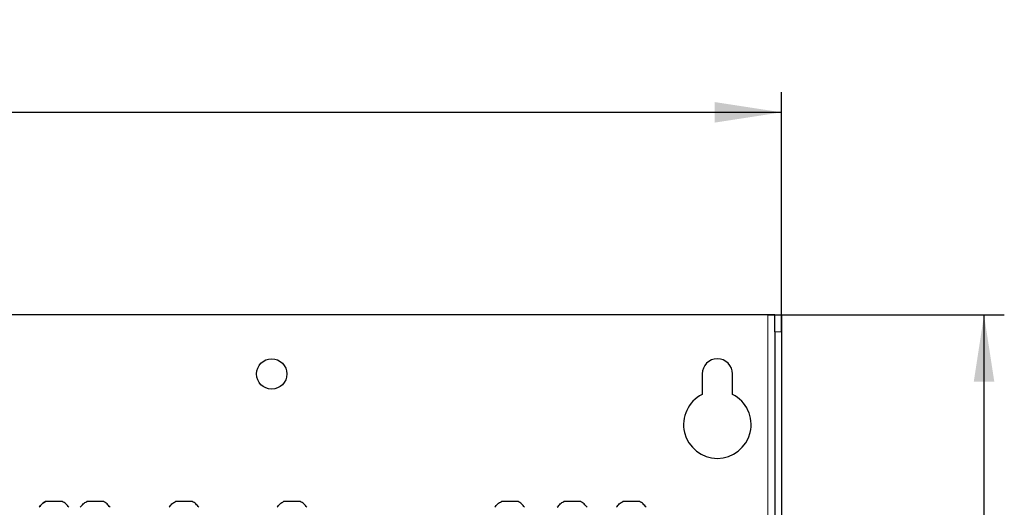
# Model space of a CAD drawing. Header units: millimetres. Extents: x 5 to 418, y 2 to 292.
# Tile 57 of 85: x 108 to 156, y 238 to 263. Entities that reach past the tile are written whole.
import ezdxf

# ---------------------------------------------------------------- set-up
doc = ezdxf.new("R2010")
doc.units = ezdxf.units.MM
doc.layers.add('SLD-0', color=7, linetype='Continuous')
doc.styles.add('SLDTEXTSTYLE0', font='TXT', dxfattribs={"width": 0.605})
doc.dimstyles.new('SLDDIMSTYLE0', dxfattribs={"dimtxt": 3.5, "dimasz": 3.302, "dimexe": 0, "dimexo": 0.0625, "dimgap": 0.875, "dimtad": 1, "dimlfac": 6, "dimrnd": 1e-09, "dimzin": 12, "dimdsep": 46, "dimtxsty": 'SLDTEXTSTYLE0', "dimsah": 1, "dimcen": 0.09, "dimadec": 0, "dimazin": 3, "dimtfac": 1, "dimtofl": 0, "dimtmove": 0, "dimatfit": 3, "dimfxl": 1, "dimfrac": 2, "dimtolj": 1, "dimtzin": 12, "dimarcsym": 0})
doc.dimstyles.new('SLDDIMSTYLE1', dxfattribs={"dimtxt": 3.5, "dimasz": 3.302, "dimexe": 0, "dimexo": 0.0625, "dimgap": 0.875, "dimtad": 1, "dimdec": 0, "dimlfac": 6, "dimrnd": 1e-09, "dimzin": 12, "dimdsep": 46, "dimtxsty": 'SLDTEXTSTYLE0', "dimsah": 1, "dimcen": 0.09, "dimadec": 0, "dimazin": 3, "dimtfac": 1, "dimtofl": 0, "dimtmove": 0, "dimatfit": 3, "dimfxl": 1, "dimfrac": 2, "dimtolj": 1, "dimtzin": 12, "dimarcsym": 0})

# ---------------------------------------------------------------- blocks, each defined once
blk = doc.blocks.new('_D')
at = {"layer": 'SLD-0', "color": 7}
for p, q in [((51.131, 247.133), (51.131, 258.966)), ((145.464, 247.133), (145.464, 258.966)), ((145.464, 257.966), (51.131, 257.966))]:
    blk.add_line(p, q, dxfattribs=at)
for points in [[(51.131, 257.966), (54.433, 257.458), (54.433, 258.474)], [(145.464, 257.966), (142.162, 258.474), (142.162, 257.458)]]:
    blk.add_solid(points, dxfattribs=at)
at = {"layer": 'SLD-0', "color": 7, "insert": (94.287, 262.478), "char_height": 3.5, "attachment_point": 1, "style": 'SLDTEXTSTYLE0'}
blk.add_mtext('566', dxfattribs=at)
blk = doc.blocks.new('_D_2')
at = {"layer": 'SLD-0', "color": 7}
for p, q in [((144.798, 247.966), (156.464, 247.966)), ((155.464, 77.152), (155.464, 247.966)), ((128.619, 77.152), (156.464, 77.152))]:
    blk.add_line(p, q, dxfattribs=at)
for points in [[(155.464, 247.966), (154.956, 244.664), (155.972, 244.664)], [(155.464, 77.152), (155.972, 80.454), (154.956, 80.454)]]:
    blk.add_solid(points, dxfattribs=at)
at = {"layer": 'SLD-0', "color": 7, "insert": (150.953, 157.212), "char_height": 3.5, "attachment_point": 1, "rotation": 90, "style": 'SLDTEXTSTYLE0'}
blk.add_mtext('1025', dxfattribs=at)

msp = doc.modelspace()

# ---------------------------------------------------------------- linework, layer by layer
at = {"color": 7, "linetype": 'Continuous', "lineweight": 25}
for p, q in [((144.7976, 247.9662), (51.7976, 247.9662)), ((145.131, 247.9662), (144.7976, 247.9662)), ((145.131, 247.9662), (145.4643, 247.9662)), ((145.131, 247.1329), (145.131, 247.9662)), ((145.4643, 247.9662), (145.4643, 247.1329)), ((145.131, 247.1329), (145.131, 226.6367)), ((145.4643, 247.1329), (145.4643, 226.6367)), ((141.5476, 245.0496), (141.5476, 244.0379)), ((143.0476, 244.0379), (143.0476, 245.0496)), ((109.9601, 238.7579), (109.1351, 238.7579)), ((111.9935, 238.7579), (111.1685, 238.7579)), ((116.3768, 238.7579), (115.5518, 238.7579)), ((121.7101, 238.7579), (120.8851, 238.7579)), ((132.4601, 238.7579), (131.6351, 238.7579)), ((135.5435, 238.7579), (134.7185, 238.7579)), ((138.4601, 238.7579), (137.6351, 238.7579))]:
    msp.add_line(p, q, dxfattribs=at)
at = {"color": 7, "linetype": 'Continuous', "lineweight": 18}
for p, q in [((144.7976, 247.9662), (144.7976, 88.7996)), ((145.4643, 247.1329), (145.131, 247.1329))]:
    msp.add_line(p, q, dxfattribs=at)
at = {"color": 7, "linetype": 'Continuous', "lineweight": 25}
msp.add_circle((120.2976, 245.0496), 0.75, dxfattribs=at)
for centre, radius, start, end in [((142.2976, 245.0496), 0.75, 0, 180), ((142.2976, 242.5496), 1.6667, 116.74368, 63.25632)]:
    msp.add_arc(centre, radius, start, end, dxfattribs=at)
for points in [[(109.1351, 238.7579), (109.0733, 238.7185), (108.9496, 238.6396), (108.8594, 238.524), (108.8143, 238.4662)], [(110.281, 238.4662), (110.2358, 238.524), (110.1456, 238.6396), (110.0219, 238.7185), (109.9601, 238.7579)]]:
    msp.add_open_spline(points, degree=3, knots=[0, 0, 0, 0, 0.5, 1, 1, 1, 1], dxfattribs=at)
for points in [[(108.8143, 238.4662), (108.8594, 238.524), (108.9496, 238.6396), (109.0733, 238.7185), (109.1351, 238.7579)], [(110.281, 238.4662), (110.2358, 238.524), (110.1456, 238.6396), (110.0219, 238.7185), (109.9601, 238.7579)], [(110.8476, 238.4662), (110.8927, 238.524), (110.983, 238.6396), (111.1066, 238.7185), (111.1685, 238.7579)], [(112.3143, 238.4662), (112.2692, 238.524), (112.1789, 238.6396), (112.0553, 238.7185), (111.9935, 238.7579)], [(115.231, 238.4662), (115.2761, 238.524), (115.3663, 238.6396), (115.49, 238.7185), (115.5518, 238.7579)], [(116.6976, 238.4662), (116.6525, 238.524), (116.5623, 238.6396), (116.4386, 238.7185), (116.3768, 238.7579)], [(120.5643, 238.4662), (120.6094, 238.524), (120.6996, 238.6396), (120.8233, 238.7185), (120.8851, 238.7579)], [(122.031, 238.4662), (121.9858, 238.524), (121.8956, 238.6396), (121.7719, 238.7185), (121.7101, 238.7579)], [(131.3143, 238.4662), (131.3594, 238.524), (131.4496, 238.6396), (131.5733, 238.7185), (131.6351, 238.7579)], [(132.781, 238.4662), (132.7358, 238.524), (132.6456, 238.6396), (132.5219, 238.7185), (132.4601, 238.7579)], [(134.3976, 238.4662), (134.4427, 238.524), (134.533, 238.6396), (134.6566, 238.7185), (134.7185, 238.7579)], [(135.8643, 238.4662), (135.8192, 238.524), (135.7289, 238.6396), (135.6053, 238.7185), (135.5435, 238.7579)], [(137.3143, 238.4662), (137.3594, 238.524), (137.4496, 238.6396), (137.5733, 238.7185), (137.6351, 238.7579)], [(138.781, 238.4662), (138.7358, 238.524), (138.6456, 238.6396), (138.5219, 238.7185), (138.4601, 238.7579)]]:
    msp.add_open_spline(points, degree=3, dxfattribs=at)

# ---------------------------------------------------------------- dimensions: what is measured, and where the dimension line sits
at = {"layer": 'SLD-0', "color": 7}
dim = msp.add_linear_dim(base=(51.131, 257.9662), p1=(145.4643, 247.1329), p2=(51.131, 247.1329), dimstyle='SLDDIMSTYLE0', dxfattribs=at)
dim.commit()
dim.dimension.update_dxf_attribs({"geometry": '_D', "text_midpoint": (98.2976, 257.9662), "dimtype": 160})
dim = msp.add_linear_dim(base=(155.4643, 247.9662), p1=(128.6195, 77.1524), p2=(144.7976, 247.9662), angle=90, dimstyle='SLDDIMSTYLE1', dxfattribs=at)
dim.commit()
dim.dimension.update_dxf_attribs({"geometry": '_D_2', "text_midpoint": (155.4643, 162.5593), "dimtype": 160})

doc.saveas('drawing.dxf')
